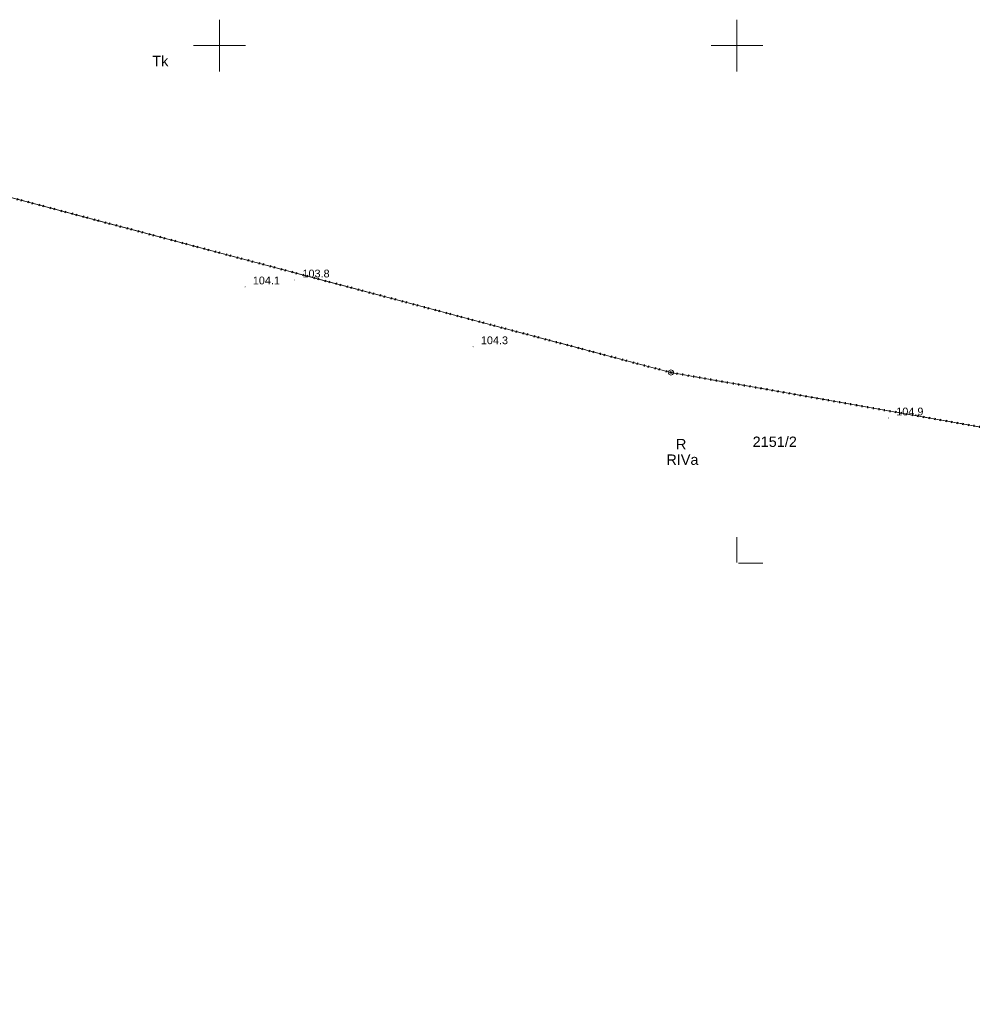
# Model space of a CAD drawing. Extents: x 6447898 to 6448503, y 5806748 to 5807122.
# Tile 2 of 50: x 6448031 to 6448123, y 5806757 to 5806852. Entities that reach past the tile are written whole.
import ezdxf
from ezdxf.enums import TextEntityAlignment as Align

# ---------------------------------------------------------------- set-up
doc = ezdxf.new("R2010")
doc.units = 0
for name, pattern in [('KROPK2', [2, 0, -2]), ('PRZER1-1', [2, 1, -1]), ('PRZER3-1', [4, 3, -1])]:
    doc.linetypes.add(name, pattern=pattern)
doc.layers.get('0').update_dxf_attribs({"linetype": 'CONTINUOUS', "lineweight": 13})
for name, color, linetype, lineweight in [('GEPPGD', 7, 'CONTINUOUS', 18), ('GESDZI', 7, 'CONTINUOUS', 18), ('GESDZI_O', 7, 'CONTINUOUS', 18), ('GESJAE', 7, 'KROPK2', 50), ('GESKKL', 3, 'PRZER3-1', 18), ('GESKKL_O', 3, 'PRZER3-1', 18), ('GESUZY', 3, 'PRZER1-1', 18), ('GESUZY_O', 3, 'PRZER1-1', 18), ('GSPWPN', 42, 'CONTINUOUS', 13), ('GSPWPN_O', 42, 'CONTINUOUS', 13)]:
    doc.layers.add(name, color=color, linetype=linetype, lineweight=lineweight)
doc.styles.add('GEO-INFO', font='arial.ttf')

# ---------------------------------------------------------------- blocks, each defined once
blk = doc.blocks.new('KOLO')
blk.add_hatch(color=0).paths.add_polyline_path([(-0.5, 0), (-0.482963, -0.12941), (-0.433013, -0.25), (-0.353553, -0.353553), (-0.25, -0.433013), (-0.12941, -0.482963), (0, -0.5), (0.12941, -0.482963), (0.25, -0.433013), (0.353553, -0.353553), (0.433013, -0.25), (0.482963, -0.12941), (0.5, 0), (0.482963, 0.12941), (0.433013, 0.25), (0.353553, 0.353553), (0.25, 0.433013), (0.12941, 0.482963), (0, 0.5), (-0.12941, 0.482963), (-0.25, 0.433013), (-0.353553, 0.353553), (-0.433013, 0.25), (-0.482963, 0.12941)])
blk = doc.blocks.new('EPPGS')
at = {"color": 0}
blk.add_lwpolyline([(0, 0.5), (0.154508, 0.475528), (0.293893, 0.404508), (0.404508, 0.293893), (0.475528, 0.154508), (0.5, 0), (0.475528, -0.154508), (0.404508, -0.293893), (0.293893, -0.404508), (0.154508, -0.475528), (0, -0.5), (-0.154508, -0.475528), (-0.293893, -0.404508), (-0.404508, -0.293893), (-0.475528, -0.154508), (-0.5, 0), (-0.475528, 0.154508), (-0.404508, 0.293893), (-0.293893, 0.404508), (-0.154508, 0.475528)], close=True, dxfattribs=at)

msp = doc.modelspace()

# ---------------------------------------------------------------- linework, layer by layer
at = {"elevation": 100, "flags": 128}
for points in [[(6448050, 5806847.5), (6448050, 5806852.5)], [(6448100, 5806847.5), (6448100, 5806852.5)], [(6448047.5, 5806850), (6448052.5, 5806850)], [(6448097.5, 5806850), (6448102.5, 5806850)], [(6448100, 5806800.056), (6448100, 5806802.5)], [(6448100.171, 5806800), (6448102.5, 5806800)]]:
    msp.add_lwpolyline(points, dxfattribs=at)
at = {"layer": 'GESDZI'}
for p, q in [((6448024.02, 5806836.86, 10.22), (6448093.623, 5806818.413, 10.22)), ((6448093.623, 5806818.413, 10.22), (6448171.194, 5806804.759, 10.22))]:
    msp.add_line(p, q, dxfattribs=at)
at = {"layer": 'GESDZI', "elevation": 10.22}
msp.add_lwpolyline([(6448024.552, 5806815.845), (6448019.592, 5806829.892), (6448018.28, 5806832.78), (6448024.02, 5806836.86), (6448093.623, 5806818.413), (6448171.194, 5806804.759)], dxfattribs=at)
at = {"layer": 'GESJAE', "ltscale": 0.5}
for p, q in [((6448093.623, 5806818.413, 10.22), (6448024.02, 5806836.86, 10.22)), ((6448171.194, 5806804.759, 10.22), (6448093.623, 5806818.413, 10.22))]:
    msp.add_line(p, q, dxfattribs=at)
at = {"layer": 'GESJAE', "ltscale": 0.5, "elevation": 10.22}
msp.add_lwpolyline([(6447950.495, 5806847.052), (6447995.21, 5806842.798), (6447997.57, 5806839.678), (6447997.9, 5806838.588), (6448000.85, 5806830.189), (6448019.592, 5806829.892), (6448018.28, 5806832.78), (6448015.39, 5806839.152), (6448024.02, 5806836.86), (6448093.623, 5806818.413), (6448171.194, 5806804.759), (6448240.26, 5806795.636), (6448284.835, 5806789.736), (6448310.708, 5806786.311), (6448336.625, 5806782.901), (6448349.664, 5806781.151), (6448430.887, 5806764.522), (6448457.328, 5806757.373)], dxfattribs=at)
at = {"layer": 'GESKKL', "ltscale": 0.5, "elevation": 10.06}
msp.add_lwpolyline([(6448024.02, 5806836.86), (6448093.623, 5806818.413), (6448171.194, 5806804.759), (6448170.734, 5806787.997)], dxfattribs=at)
at = {"layer": 'GESUZY', "ltscale": 0.5}
for p, q in [((6448024.02, 5806836.86, 10.08), (6448093.623, 5806818.413, 10.08)), ((6448093.623, 5806818.413, 10.08), (6448171.194, 5806804.759, 10.08))]:
    msp.add_line(p, q, dxfattribs=at)
at = {"layer": 'GESUZY', "ltscale": 0.5, "elevation": 10.08}
msp.add_lwpolyline([(6448024.02, 5806836.86), (6448093.623, 5806818.413), (6448171.194, 5806804.759), (6448170.734, 5806787.997)], dxfattribs=at)

# ---------------------------------------------------------------- block references
at = {"layer": 'GEPPGD', "xscale": 0.5, "yscale": 0.5}
msp.add_blockref('EPPGS', (6448093.623, 5806818.413, 10.24), dxfattribs=at)
at = {"layer": 'GSPWPN', "xscale": 0.09, "yscale": 0.09}
for p in [(6448057.269, 5806827.351, 10.08), (6448052.47, 5806826.68, 10.08), (6448074.51, 5806820.9, 10.08), (6448114.654, 5806814.019, 10.08)]:
    msp.add_blockref('KOLO', p, dxfattribs=at)

# ---------------------------------------------------------------- texts
at = {"layer": 'GESDZI_O', "style": 'GEO-INFO'}
msp.add_text('2151/2', height=1, dxfattribs=at).set_placement((6448103.66, 5806811.724, 10.8), align=Align.MIDDLE_CENTER)
at = {"layer": 'GESKKL_O', "style": 'GEO-INFO'}
msp.add_text('RIVa', height=1, dxfattribs=at).set_placement((6448094.737, 5806809.992, 10.8), align=Align.MIDDLE_CENTER)
at = {"layer": 'GESUZY_O', "style": 'GEO-INFO'}
for s, p in [('Tk', (6448044.283, 5806848.536, 10.8)), ('R', (6448094.615, 5806811.493, 10.8))]:
    msp.add_text(s, height=1, dxfattribs=at).set_placement(p, align=Align.MIDDLE)
at = {"layer": 'GSPWPN_O', "style": 'GEO-INFO'}
for s, p in [('103.8', (6448058.019, 5806827.601, 10.8)), ('104.1', (6448053.22, 5806826.93, 10.8)), ('104.3', (6448075.26, 5806821.15, 10.8)), ('104.9', (6448115.404, 5806814.269, 10.8))]:
    msp.add_text(s, height=0.75, dxfattribs=at).set_placement(p)

doc.saveas('drawing.dxf')
